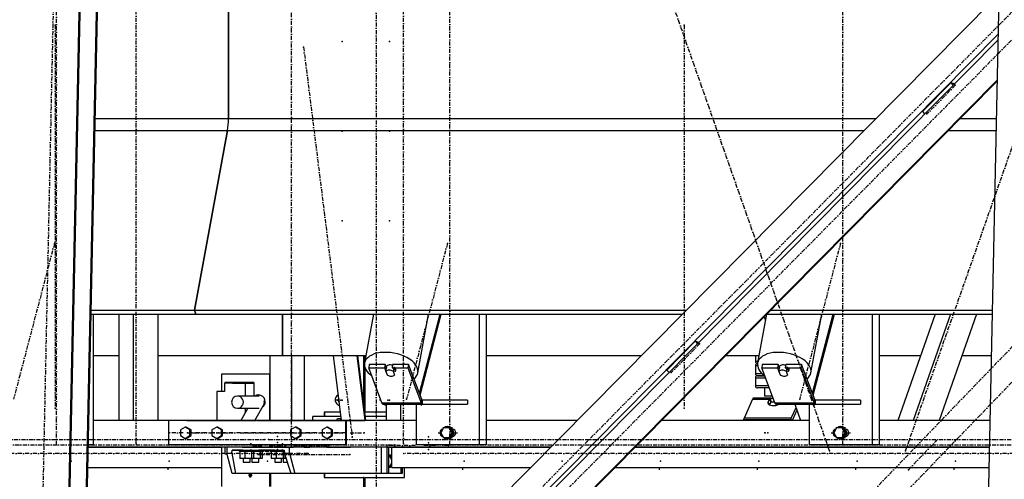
# Model space of a CAD drawing. Header units: millimetres. Extents: x 5305 to 84145, y 9066 to 76599.
# Tile 11 of 158: x 14860 to 17278, y 14498 to 15626. Entities that reach past the tile are written whole.
import ezdxf

# ---------------------------------------------------------------- set-up
doc = ezdxf.new("R2010")
doc.units = ezdxf.units.MM
doc.linetypes.add('STRICHPUNKT2', pattern=[18.5, 10, -4, 0.5, -4])
for name, color, linetype in [('01', 1, 'Continuous'), ('Kante-Höft', 7, 'Continuous'), ('Mitte-Höft', 1, 'Continuous')]:
    doc.layers.add(name, color=color, linetype=linetype)

# ---------------------------------------------------------------- blocks, each defined once
blk = doc.blocks.new('Stahlbau DS')
at = {"layer": 'Kante-Höft'}
for p, q in [((7670.8, -2257.2), (7767.9, 2281.3)), ((5413.3, -2227.3), (5509.1, 2251.4)), ((5415.8, -2228.1), (5511.6, 2250.7)), ((5455.5, -2240.4), (5551.3, 2238.3)), ((5458, -2241.2), (5553.8, 2237.5)), ((5826.1, 319.2), (5826.1, -319.2)), ((5826.1, -319.2), (5826.1, 319.2)), ((7703.9, -27.5), (5477.6, -2277.2)), ((7716.7, -111), (5573.1, -2277.2)), ((7716.4, -125.1), (5586.8, -2277.2)), ((7714.3, -223.8), (5682.3, -2277.2)), ((7714.3, -226.3), (5684.7, -2277.2)), ((7529.7, -301.8), (7599.4, -231.3)), ((7608.5, -234.1), (7599.4, -231.3)), ((7599.4, -231.3), (7605.2, -237.5)), ((7529.7, -301.8), (7535.5, -307.9)), ((5499.1, -319.2), (5826.1, -319.2)), ((5826.1, -319.2), (7415.2, -319.2)), ((7622.3, -319.2), (7712.3, -319.2)), ((5498.5, -347.9), (5823.7, -347.9)), ((5823.7, -347.9), (5742.6, -789.5)), ((5742.6, -789.5), (5823.7, -347.9)), ((5823.7, -347.9), (7386.8, -347.9)), ((7593.9, -347.9), (7711.7, -347.9)), ((5489.1, -789.5), (5742.6, -789.5)), ((5742.6, -789.5), (5746.1, -798.7)), ((5746.1, -798.7), (5742.6, -789.5)), ((5742.6, -789.5), (6949.7, -789.5)), ((7156.8, -789.5), (7702.2, -789.5)), ((5488.9, -798.7), (5746.1, -798.7)), ((5493.5, -798.7), (5493.5, -1120)), ((5557.1, -798.7), (5557.1, -1060)), ((5591.9, -798.7), (5591.9, -1060)), ((5652.6, -798.7), (5652.6, -1060)), ((5746.1, -798.7), (6940.6, -798.7)), ((5958.5, -900), (5958.5, -798.7)), ((5958.5, -798.7), (5958.5, -900)), ((6182.3, -798.7), (6160.2, -918.7)), ((6291, -942.7), (6317.5, -798.7)), ((6294.7, -992.9), (6345.6, -798.7)), ((6296.4, -997.5), (6348.5, -798.7)), ((6441.5, -798.7), (6441.5, -1120)), ((6458.6, -798.7), (6458.6, -1120)), ((7147.2, -799.3), (7125.2, -918.7)), ((7141.3, -805.2), (7144.4, -814.1)), ((7147.7, -798.7), (7702, -798.7)), ((7256.1, -942.7), (7282.5, -798.7)), ((7259.7, -992.9), (7310.6, -798.7)), ((7261.4, -997.5), (7313.6, -798.7)), ((7406.5, -798.7), (7406.5, -1120)), ((7423.6, -798.7), (7423.6, -1120)), ((7561.1, -798.7), (7469.4, -1060)), ((7599, -798.7), (7507.2, -1060)), ((7662.8, -798.7), (7571, -1060)), ((6902, -936.1), (6971.7, -865.6)), ((6980.8, -868.4), (6971.7, -865.6)), ((6971.7, -865.6), (6977.6, -871.8)), ((5493.5, -900), (5557.1, -900)), ((5652.6, -900), (5958.5, -900)), ((5927.5, -900), (5927.5, -1060)), ((5958.5, -900), (6163.7, -900)), ((5958.5, -900), (5962.7, -900)), ((5980.6, -900), (5980.6, -1060)), ((6012.1, -900), (6012.1, -1060)), ((6103.6, -1060), (6083.7, -900)), ((6161.5, -1060), (6141.6, -900)), ((6163.3, -1060), (6143.3, -900)), ((6157.5, -900), (6157.5, -1013.9)), ((6159.1, -1026.5), (6159.1, -900)), ((6161.4, -912.3), (6161.4, -900)), ((6458.6, -900), (6840.4, -900)), ((7047.5, -900), (7128.7, -900)), ((7119.9, -900), (7119.9, -915)), ((7125.9, -915), (7119.9, -915)), ((7423.6, -900), (7525.6, -900)), ((7627.2, -900), (7699.9, -900)), ((6161.4, -1039.7), (6161.4, -930.5)), ((6171.7, -922.1), (6170.2, -930.3)), ((6202.4, -1016.4), (6170.2, -930.3)), ((6170.2, -930.3), (6209.3, -930.3)), ((6210.8, -922.1), (6171.7, -922.1)), ((6210.8, -922.1), (6209.3, -930.3)), ((6209.3, -930.3), (6215.9, -948)), ((6214.1, -931.1), (6210.8, -922.1)), ((6212.7, -938.8), (6214.5, -929)), ((6216.4, -948.7), (6212.7, -938.8)), ((6213.3, -928.4), (6213.3, -928.8)), ((6229.1, -922.1), (6227.6, -930.3)), ((6227.6, -930.3), (6266.7, -930.3)), ((6268.2, -922.1), (6229.1, -922.1)), ((6231.9, -929), (6230.1, -938.8)), ((6230.1, -938.8), (6233.8, -948.7)), ((6231.9, -929), (6235.6, -938.9)), ((6235.4, -940.1), (6235.6, -938.9)), ((6268.2, -922.1), (6266.7, -930.3)), ((6266.7, -930.3), (6298.9, -1016.4)), ((6300.4, -1008.2), (6268.2, -922.1)), ((6902, -936.1), (6907.8, -942.2)), ((7119.9, -925), (7125.1, -925)), ((7119.9, -925), (7119.9, -945)), ((7124.9, -920), (7125, -920)), ((7125, -920), (7124.9, -920)), ((7136.7, -922.1), (7135.2, -930.3)), ((7167.4, -1016.4), (7135.2, -930.3)), ((7135.2, -930.3), (7174.3, -930.3)), ((7175.8, -922.1), (7136.7, -922.1)), ((7175.8, -922.1), (7174.3, -930.3)), ((7174.3, -930.3), (7180.9, -948)), ((7179.1, -931.1), (7175.8, -922.1)), ((7177.7, -938.8), (7179.5, -929)), ((7181.4, -948.7), (7177.7, -938.8)), ((7178.4, -928.4), (7178.3, -928.8)), ((7194.1, -922.1), (7192.6, -930.3)), ((7192.6, -930.3), (7231.7, -930.3)), ((7233.2, -922.1), (7194.1, -922.1)), ((7196.9, -929), (7195.1, -938.8)), ((7195.1, -938.8), (7198.8, -948.7)), ((7196.9, -929), (7200.6, -938.9)), ((7200.4, -940.1), (7200.6, -938.9)), ((7233.2, -922.1), (7231.7, -930.3)), ((7231.7, -930.3), (7263.9, -1016.4)), ((7265.4, -1008.2), (7233.2, -922.1)), ((5927.2, -946.5), (5808.5, -946.5)), ((5808.5, -946.5), (5808.5, -988.5)), ((5887.3, -966.5), (5816.9, -966.5)), ((5816.9, -966.5), (5816.9, -968.5)), ((5888.6, -966.5), (5887.3, -966.5)), ((5887.3, -968.5), (5887.3, -966.5)), ((5888.6, -966.5), (5888.6, -1000)), ((5927.5, -946.5), (5927.2, -946.5)), ((5927.2, -1060), (5927.2, -946.5)), ((6216, -947.6), (6215.9, -948)), ((6233.8, -948.7), (6234, -947.5)), ((7136.6, -945), (7119.9, -945)), ((7119.9, -955), (7144.4, -955)), ((7119.9, -955), (7119.9, -975)), ((7124.9, -950), (7142.6, -950)), ((7142.6, -950), (7124.9, -950)), ((7181, -947.6), (7180.9, -948)), ((7198.8, -948.7), (7199, -947.5)), ((5816.6, -988.5), (5797.3, -988.5)), ((5797.3, -988.5), (5797.3, -1060)), ((5867.8, -968.5), (5816.6, -968.5)), ((5816.6, -968.5), (5816.6, -988.5)), ((5836.2, -968.5), (5836.2, -968.5)), ((5836.2, -968.5), (5887.3, -968.5)), ((5867.8, -1000), (5867.8, -968.5)), ((5887.3, -968.5), (5867.8, -968.5)), ((7151.9, -975), (7119.9, -975)), ((7153.8, -980), (7124.9, -980)), ((7141.9, -980), (7141.9, -1000)), ((5901.6, -1000), (5848.1, -1000)), ((6097.4, -1009.7), (6090.3, -1009.7)), ((6092.6, -1009.7), (6097.4, -1009.7)), ((6300.4, -1008.2), (6298.9, -1016.4)), ((6298.9, -1016.4), (6300.4, -1008.2)), ((6412.6, -1010), (6301.9, -1010)), ((6301.9, -1010), (6301.9, -1010)), ((6304.8, -1010), (6301.9, -1010)), ((6301.9, -1010), (6301.9, -1020)), ((6301.9, -1010), (6301.9, -1020)), ((6412.6, -1010), (6412.6, -1020)), ((7112.9, -1007.7), (7091.8, -1054.2)), ((7112.9, -1007.7), (7155.8, -1007.7)), ((7112.9, -1007.7), (7155.8, -1007.7)), ((7113.5, -1006.5), (7156.7, -1006.5)), ((7114.2, -1005.7), (7157.6, -1005.7)), ((7114.9, -1005.2), (7158, -1005.2)), ((7158, -1005), (7115.5, -1005)), ((7158.9, -1005), (7115.5, -1005)), ((7161.3, -1000), (7141.9, -1000)), ((7151.6, -1013.2), (7155.8, -1007.7)), ((7152.7, -1020.6), (7151.6, -1013.2)), ((7155.8, -1007.7), (7157.1, -1016.3)), ((7155.8, -1007.7), (7157.1, -1016.3)), ((7156.7, -1006.5), (7157.7, -1015.8)), ((7158, -1014.2), (7156.7, -1006.5)), ((7156.7, -1006.5), (7157.1, -1016.3)), ((7158, -1012.3), (7157.6, -1005.7)), ((7158, -1015), (7158, -1005)), ((7158, -1005), (7163.2, -1005)), ((7166.9, -1015), (7158, -1015)), ((7158.3, -1015.3), (7158.2, -1015)), ((7158.3, -1015.3), (7158.2, -1015)), ((7265.4, -1008.2), (7263.9, -1016.4)), ((7263.9, -1016.4), (7265.4, -1008.2)), ((7377.6, -1010), (7266.9, -1010)), ((7266.9, -1010), (7266.9, -1010)), ((7269.8, -1010), (7266.9, -1010)), ((7266.9, -1010), (7266.9, -1020)), ((7266.9, -1010), (7266.9, -1020)), ((7377.6, -1010), (7377.6, -1020)), ((5848.1, -1030), (5901.6, -1030)), ((5873.3, -1030), (5856.5, -1060)), ((5867.8, -1039.9), (5867.8, -1030)), ((5890.9, -1060), (5914.4, -1018.1)), ((6202.4, -1016.4), (6298.9, -1016.4)), ((6202.4, -1016.4), (6298.9, -1016.4)), ((6203.1, -1017.9), (6299.6, -1017.9)), ((6203.8, -1019.1), (6300.3, -1019.1)), ((6204.6, -1019.8), (6301.1, -1019.8)), ((6301.9, -1020), (6205.4, -1020)), ((6301.9, -1020), (6205.4, -1020)), ((6205.4, -1020), (6205.4, -1020)), ((6213.3, -1020), (6213.3, -1060)), ((6248.1, -1020), (6248.1, -1060)), ((6287.1, -1020), (6287.1, -1120)), ((6292.8, -1020), (6304.8, -1020)), ((6301.9, -1020), (6412.6, -1020)), ((7157.1, -1016.3), (7153.5, -1021.1)), ((7167.4, -1016.4), (7263.9, -1016.4)), ((7167.4, -1016.4), (7263.9, -1016.4)), ((7168.1, -1017.9), (7264.6, -1017.9)), ((7168.8, -1019.1), (7265.4, -1019.1)), ((7169.6, -1019.8), (7266.1, -1019.8)), ((7266.9, -1020), (7170.4, -1020)), ((7266.9, -1020), (7170.4, -1020)), ((7207.6, -1054.2), (7219.5, -1027.9)), ((7221.8, -1034.4), (7210.2, -1060)), ((7216.7, -1020), (7230.8, -1060)), ((7252.1, -1020), (7252.1, -1120)), ((7257.8, -1020), (7269.8, -1020)), ((7266.9, -1020), (7377.6, -1020)), ((5894, -1060), (5493.5, -1060)), ((5557.1, -1060), (5493.5, -1060)), ((5894, -1060), (5652.6, -1060)), ((6113.4, -1060), (5679.1, -1060)), ((5679.1, -1060), (5679.1, -1120)), ((5723.7, -1060), (5894, -1060)), ((5896.4, -1060), (5894, -1060)), ((5894, -1060), (5894, -1060)), ((5896.4, -1060), (6113.4, -1060)), ((5933.6, -1060), (5896.4, -1060)), ((5896.4, -1060), (5896.4, -1060)), ((6287.1, -1060), (5903.7, -1060)), ((5903.7, -1060), (5903.7, -1060)), ((5936, -1060), (5933.6, -1060)), ((5933.6, -1060), (5933.6, -1060)), ((6113.4, -1060), (5943.2, -1060)), ((5943.2, -1060), (5943.2, -1060)), ((6032.7, -1060), (6032.7, -1050)), ((6102.4, -1050), (6032.7, -1050)), ((6062.6, -1039.7), (6061, -1039.7)), ((6101.1, -1039.7), (6061, -1039.7)), ((6061, -1039.7), (6061, -1050)), ((6062.6, -1050), (6062.6, -1039.7)), ((6102.4, -1050), (6066.2, -1050)), ((6090.9, -1060), (6093.3, -1055)), ((6093.3, -1055), (6102.9, -1055)), ((6102.9, -1055), (6100.6, -1060)), ((6103, -1055), (6102.9, -1055)), ((6116, -1060), (6113.4, -1060)), ((6113.4, -1060), (6113.4, -1120)), ((6213.3, -1060), (6116, -1060)), ((6116, -1120), (6116, -1060)), ((6116, -1060), (6157.9, -1060)), ((6157.9, -1060), (6160.5, -1060)), ((6213.3, -1039.7), (6161.4, -1039.7)), ((6213.3, -1050), (6162, -1050)), ((6213.3, -1050), (6162, -1050)), ((6682.1, -1060), (6458.6, -1060)), ((6682.1, -1060), (6458.6, -1060)), ((7252.1, -1060), (6889.2, -1060)), ((7230.8, -1060), (6889.2, -1060)), ((7090.7, -1057.4), (7206.5, -1057.4)), ((7207.6, -1054.2), (7091.8, -1054.2)), ((7207.6, -1054.2), (7091.8, -1054.2)), ((7208.5, -1060), (7207.6, -1054.2)), ((7208.5, -1060), (7207.6, -1054.2)), ((7696.4, -1060), (7423.6, -1060)), ((7469.4, -1060), (7423.6, -1060)), ((7696.4, -1060), (7571, -1060)), ((5719.9, -1076.1), (5708.3, -1083.1)), ((5708.3, -1083.1), (5708.3, -1096.9)), ((5722.5, -1076.1), (5719.9, -1076.1)), ((5731.5, -1083.1), (5719.9, -1076.1)), ((5734.1, -1083.1), (5722.5, -1076.1)), ((5734.1, -1083.1), (5731.5, -1083.1)), ((5731.5, -1096.9), (5731.5, -1083.1)), ((5734.1, -1096.9), (5734.1, -1083.1)), ((5797.1, -1076.1), (5785.5, -1083.1)), ((5785.5, -1083.1), (5785.5, -1096.9)), ((5799.7, -1076.1), (5797.1, -1076.1)), ((5808.7, -1083.1), (5797.1, -1076.1)), ((5811.3, -1083.1), (5799.7, -1076.1)), ((5811.3, -1083.1), (5808.7, -1083.1)), ((5808.7, -1096.9), (5808.7, -1083.1)), ((5811.3, -1096.9), (5811.3, -1083.1)), ((5990.1, -1076.1), (5978.5, -1083.1)), ((5978.5, -1083.1), (5978.5, -1096.9)), ((5992.7, -1076.1), (5990.1, -1076.1)), ((6001.7, -1083.1), (5990.1, -1076.1)), ((6004.3, -1083.1), (5992.7, -1076.1)), ((6004.3, -1083.1), (6001.7, -1083.1)), ((6001.7, -1096.9), (6001.7, -1083.1)), ((6004.3, -1096.9), (6004.3, -1083.1)), ((6067.3, -1076.1), (6055.7, -1083.1)), ((6055.7, -1083.1), (6055.7, -1096.9)), ((6069.9, -1076.1), (6067.3, -1076.1)), ((6078.9, -1083.1), (6067.3, -1076.1)), ((6081.5, -1083.1), (6069.9, -1076.1)), ((6081.5, -1083.1), (6078.9, -1083.1)), ((6078.9, -1096.9), (6078.9, -1083.1)), ((6081.5, -1096.9), (6081.5, -1083.1)), ((6354.2, -1078), (6347.5, -1090)), ((6367.6, -1078), (6354.2, -1078)), ((6364.3, -1075), (6363.5, -1075)), ((6370.2, -1078), (6367.6, -1078)), ((6374.3, -1090), (6367.6, -1078)), ((6376.9, -1090), (6370.2, -1078)), ((6378.9, -1082), (6376.6, -1082)), ((7319.2, -1078), (7312.5, -1090)), ((7332.6, -1078), (7319.2, -1078)), ((7329.3, -1075), (7328.5, -1075)), ((7335.2, -1078), (7332.6, -1078)), ((7339.3, -1090), (7332.6, -1078)), ((7341.9, -1090), (7335.2, -1078)), ((7343.9, -1082), (7341.6, -1082)), ((5708.3, -1096.9), (5719.9, -1103.9)), ((5719.9, -1103.9), (5731.5, -1096.9)), ((5722.5, -1103.9), (5719.9, -1103.9)), ((5722.5, -1103.9), (5734.1, -1096.9)), ((5734.1, -1096.9), (5731.5, -1096.9)), ((5785.5, -1096.9), (5797.1, -1103.9)), ((5797.1, -1103.9), (5808.7, -1096.9)), ((5799.7, -1103.9), (5797.1, -1103.9)), ((5799.7, -1103.9), (5811.3, -1096.9)), ((5811.3, -1096.9), (5808.7, -1096.9)), ((5978.5, -1096.9), (5990.1, -1103.9)), ((5990.1, -1103.9), (6001.7, -1096.9)), ((5992.7, -1103.9), (5990.1, -1103.9)), ((5992.7, -1103.9), (6004.3, -1096.9)), ((6004.3, -1096.9), (6001.7, -1096.9)), ((6055.7, -1096.9), (6067.3, -1103.9)), ((6067.3, -1103.9), (6078.9, -1096.9)), ((6069.9, -1103.9), (6067.3, -1103.9)), ((6069.9, -1103.9), (6081.5, -1096.9)), ((6081.5, -1096.9), (6078.9, -1096.9)), ((6347.5, -1090), (6354.2, -1102)), ((6354.2, -1102), (6367.6, -1102)), ((6363.5, -1105), (6364.3, -1105)), ((6367.6, -1102), (6374.3, -1090)), ((6370.2, -1102), (6367.6, -1102)), ((6370.2, -1102), (6376.9, -1090)), ((6376.9, -1090), (6374.3, -1090)), ((6376.6, -1098), (6378.9, -1098)), ((7312.5, -1090), (7319.2, -1102)), ((7319.2, -1102), (7332.6, -1102)), ((7328.5, -1105), (7329.3, -1105)), ((7332.6, -1102), (7339.3, -1090)), ((7335.2, -1102), (7332.6, -1102)), ((7335.2, -1102), (7341.9, -1090)), ((7341.9, -1090), (7339.3, -1090)), ((7341.6, -1098), (7343.9, -1098)), ((5894, -1125), (5481.9, -1125)), ((5481.9, -1125), (5808.5, -1125)), ((5493.5, -1120), (5482, -1120)), ((6113.4, -1120), (5679.1, -1120)), ((5808.5, -1125), (5808.5, -1221.5)), ((5816.9, -1125), (5816.9, -1141.5)), ((5976, -1125), (5821.6, -1125)), ((5821.6, -1125), (5821.6, -1140)), ((5834.4, -1140), (5835, -1132.5)), ((5862.3, -1132.5), (5835, -1132.5)), ((5835, -1132.5), (5962.7, -1132.5)), ((5852.2, -1132.5), (5889.2, -1132.5)), ((5852.2, -1132.5), (5852.2, -1135.5)), ((5852.2, -1135.5), (5889.2, -1135.5)), ((5866.2, -1135.5), (5854, -1135.5)), ((5854, -1135.5), (5854, -1153.5)), ((5881.7, -1125), (5859.7, -1125)), ((5881.7, -1125), (5859.7, -1125)), ((5859.7, -1132.5), (5862.3, -1132.5)), ((5862.3, -1132.5), (5860.2, -1132.5)), ((5862.3, -1135.5), (5860.2, -1135.5)), ((5860.7, -1125), (5860.7, -1125)), ((5860.7, -1125), (5880.7, -1125)), ((5862.3, -1125), (5879.2, -1125)), ((5862.3, -1132.5), (5862.3, -1132.5)), ((5862.3, -1135.5), (5862.3, -1135.5)), ((5866.2, -1135.5), (5866.2, -1153.5)), ((5882.9, -1135.5), (5866.2, -1135.5)), ((5883.2, -1132.5), (5879.2, -1132.5)), ((5879.2, -1132.5), (5881.7, -1132.5)), ((5881.2, -1132.5), (5879.2, -1132.5)), ((5879.2, -1132.5), (5910.2, -1132.5)), ((5879.2, -1132.5), (5879.2, -1132.5)), ((5881.2, -1135.5), (5879.2, -1135.5)), ((5879.2, -1135.5), (5910.2, -1135.5)), ((5887.2, -1135.5), (5879.2, -1135.5)), ((5902.7, -1125), (5880.7, -1125)), ((5902.7, -1125), (5880.7, -1125)), ((5880.7, -1125), (5880.7, -1125)), ((5880.7, -1125), (5880.7, -1125)), ((5880.7, -1132.5), (5883.2, -1132.5)), ((5883.2, -1132.5), (5881.2, -1132.5)), ((5883.2, -1135.5), (5881.2, -1135.5)), ((5881.7, -1125), (5881.7, -1125)), ((5881.7, -1125), (5901.7, -1125)), ((5882.9, -1135.5), (5882.9, -1153.5)), ((5887.5, -1135.5), (5882.9, -1135.5)), ((5883.2, -1125), (5900.2, -1125)), ((5883.2, -1132.5), (5883.2, -1132.5)), ((5883.2, -1135.5), (5883.2, -1135.5)), ((5903.9, -1135.5), (5887.2, -1135.5)), ((5887.5, -1135.5), (5887.5, -1153.5)), ((5889.2, -1135.5), (5889.2, -1132.5)), ((5894, -1120), (5894, -1125)), ((5894, -1125), (5936, -1125)), ((5939.5, -1132.5), (5900.2, -1132.5)), ((5900.2, -1132.5), (5902.7, -1132.5)), ((5902.2, -1132.5), (5900.2, -1132.5)), ((5900.2, -1132.5), (5900.2, -1132.5)), ((5902.2, -1135.5), (5900.2, -1135.5)), ((5901.7, -1125), (5901.7, -1125)), ((5903.7, -1120), (5903.7, -1125)), ((6617.8, -1125), (5903.7, -1125)), ((5903.9, -1135.5), (5903.9, -1153.5)), ((5908.5, -1135.5), (5903.9, -1135.5)), ((5908.5, -1135.5), (5908.5, -1153.5)), ((5910.2, -1135.5), (5910.2, -1132.5)), ((5980.6, -1125), (5927.5, -1125)), ((5929.3, -1125), (5931.2, -1125)), ((5929.4, -1132.5), (5962.7, -1132.5)), ((5929.4, -1132.5), (5929.4, -1135.5)), ((5929.4, -1135.5), (5963, -1135.5)), ((5970.6, -1125), (5931.2, -1125)), ((5943.4, -1135.5), (5931.2, -1135.5)), ((5931.2, -1135.5), (5931.2, -1153.5)), ((5958.9, -1125), (5936.9, -1125)), ((5958.9, -1125), (5936.9, -1125)), ((5936.9, -1132.5), (5939.5, -1132.5)), ((5939.5, -1132.5), (5937.4, -1132.5)), ((5939.5, -1135.5), (5937.4, -1135.5)), ((5937.9, -1125), (5937.9, -1125)), ((5937.9, -1125), (5957.9, -1125)), ((5939.5, -1125), (5956.4, -1125)), ((5939.5, -1132.5), (5939.5, -1132.5)), ((5939.5, -1135.5), (5939.5, -1135.5)), ((5943.4, -1135.5), (5943.4, -1153.5)), ((5960.1, -1135.5), (5943.4, -1135.5)), ((5960.4, -1132.5), (5956.4, -1132.5)), ((5956.4, -1132.5), (5958.9, -1132.5)), ((5958.4, -1132.5), (5956.4, -1132.5)), ((5956.4, -1132.5), (5962.7, -1132.5)), ((5956.4, -1132.5), (5956.4, -1132.5)), ((5963, -1135.5), (5956.4, -1135.5)), ((5958.4, -1135.5), (5956.4, -1135.5)), ((5956.4, -1135.5), (5963, -1135.5)), ((6002.3, -1125), (5956.9, -1125)), ((5979.9, -1125), (5957.9, -1125)), ((5979.9, -1125), (5957.9, -1125)), ((5957.9, -1125), (5957.9, -1125)), ((5957.9, -1125), (5957.9, -1125)), ((5957.9, -1132.5), (5960.4, -1132.5)), ((5960.4, -1132.5), (5958.4, -1132.5)), ((5960.4, -1135.5), (5958.4, -1135.5)), ((5958.9, -1125), (5958.9, -1125)), ((5958.9, -1125), (5978.9, -1125)), ((5960.1, -1135.5), (5960.1, -1153.5)), ((5963, -1135.5), (5960.1, -1135.5)), ((5960.4, -1125), (5977.4, -1125)), ((5960.4, -1132.5), (5960.4, -1132.5)), ((5960.4, -1135.5), (5960.4, -1135.5)), ((5962.7, -1132.5), (5963.3, -1140)), ((5985.4, -1125), (5967.4, -1125)), ((5967.4, -1125), (5967.4, -1125)), ((5967.4, -1125), (5985.4, -1125)), ((5984.4, -1125), (5968.4, -1125)), ((5968.4, -1125), (5968.4, -1125)), ((5983.2, -1125), (5969.7, -1125)), ((5976, -1140), (5976, -1125)), ((6201.5, -1125), (5976, -1125)), ((5978.9, -1125), (5978.9, -1125)), ((6012.1, -1125), (5980.6, -1125)), ((5985.4, -1125), (5985.4, -1125)), ((6032.7, -1125), (6012.1, -1125)), ((6012.1, -1125), (6025.9, -1125)), ((6025.9, -1125), (6025.9, -1125)), ((6032.7, -1125), (6032.7, -1125)), ((6067.1, -1125), (6067.1, -1125)), ((6067.1, -1125), (6076.7, -1125)), ((6076.7, -1125), (6076.7, -1125)), ((6076.7, -1125), (6125.2, -1125)), ((6113.4, -1120), (6116, -1120)), ((6125.2, -1125), (6125.2, -1125)), ((6201.5, -1190), (6201.5, -1125)), ((6216, -1190), (6216, -1125)), ((6216.3, -1125), (6216.3, -1125)), ((6216.3, -1125), (6314.7, -1125)), ((6219.2, -1125), (6219.2, -1190)), ((6227.2, -1175), (6227.2, -1125)), ((6227.2, -1125), (6617.8, -1125)), ((6249.6, -1125), (6249.6, -1125)), ((6252.7, -1125), (6252.7, -1125)), ((6257.9, -1125), (6257.9, -1125)), ((6301.9, -1125), (6283.9, -1125)), ((6283.9, -1125), (6283.9, -1125)), ((6283.9, -1125), (6301.9, -1125)), ((6300.9, -1125), (6284.9, -1125)), ((6299.7, -1125), (6286.1, -1125)), ((6286.1, -1125), (6286.1, -1125)), ((6441.5, -1120), (6287.1, -1120)), ((6299.7, -1125), (6299.7, -1125)), ((6301.9, -1125), (6301.9, -1125)), ((6301.9, -1125), (6301.9, -1125)), ((6313, -1120), (6302.4, -1120)), ((6342.7, -1125), (6314.7, -1125)), ((6314.7, -1125), (6314.7, -1125)), ((6350.6, -1125), (6332.6, -1125)), ((6332.6, -1125), (6332.6, -1125)), ((6332.6, -1125), (6350.6, -1125)), ((6349.6, -1125), (6333.6, -1125)), ((6348.4, -1125), (6334.9, -1125)), ((6334.9, -1125), (6334.9, -1125)), ((6342.7, -1125), (6389.3, -1125)), ((6342.7, -1125), (6342.7, -1125)), ((6348.4, -1125), (6348.4, -1125)), ((6350.6, -1125), (6350.6, -1125)), ((6350.6, -1125), (6350.6, -1125)), ((6389.3, -1125), (6389.3, -1125)), ((6458.6, -1120), (6441.5, -1120)), ((7695, -1125), (6824.9, -1125)), ((6824.9, -1125), (7695, -1125)), ((7406.5, -1120), (7252.1, -1120)), ((7278, -1120), (7267.4, -1120)), ((7423.6, -1120), (7406.5, -1120)), ((5816.9, -1141.5), (5822, -1141.5)), ((5834.8, -1190), (5821.6, -1140)), ((5821.6, -1140), (5834.4, -1140)), ((5834.4, -1140), (5843.6, -1190)), ((5866.2, -1153.5), (5854, -1153.5)), ((5862.3, -1153.5), (5862.3, -1153.5)), ((5862.3, -1153.5), (5862.3, -1162.5)), ((5882.9, -1153.5), (5866.2, -1153.5)), ((5879.2, -1162.5), (5879.2, -1153.5)), ((5887.2, -1153.5), (5879.2, -1153.5)), ((5887.5, -1153.5), (5882.9, -1153.5)), ((5883.2, -1153.5), (5883.2, -1153.5)), ((5883.2, -1153.5), (5883.2, -1162.5)), ((5903.9, -1153.5), (5887.2, -1153.5)), ((5900.2, -1162.5), (5900.2, -1153.5)), ((5908.5, -1153.5), (5903.9, -1153.5)), ((5943.4, -1153.5), (5931.2, -1153.5)), ((5939.5, -1153.5), (5939.5, -1153.5)), ((5939.5, -1153.5), (5939.5, -1162.5)), ((5960.1, -1153.5), (5943.4, -1153.5)), ((5956.4, -1162.5), (5956.4, -1153.5)), ((5964.4, -1153.5), (5956.4, -1153.5)), ((5964.7, -1153.5), (5960.1, -1153.5)), ((5960.4, -1153.5), (5960.4, -1153.5)), ((5960.4, -1153.5), (5960.4, -1162.5)), ((5963.3, -1140), (5976, -1140)), ((5980.3, -1190), (5963.3, -1140)), ((5967.9, -1153.5), (5964.4, -1153.5)), ((5964.7, -1144), (5964.7, -1153.5)), ((5976, -1140), (5989.2, -1190)), ((6220.9, -1145), (6219.2, -1145)), ((6227.2, -1156.4), (6220.9, -1145)), ((6224.1, -1145), (6220.9, -1145)), ((6227.2, -1150.5), (6224.1, -1145)), ((5480.8, -1175), (5808.5, -1175)), ((5480.8, -1175), (5808.5, -1175)), ((5862.3, -1162.5), (5879.2, -1162.5)), ((5883.2, -1162.5), (5900.2, -1162.5)), ((5939.5, -1162.5), (5956.4, -1162.5)), ((5960.4, -1162.5), (5970.9, -1162.5)), ((6219.2, -1175), (6220.9, -1175)), ((6220.9, -1175), (6227.2, -1163.6)), ((6224.1, -1175), (6220.9, -1175)), ((6224.1, -1175), (6227.2, -1169.5)), ((6227.2, -1175), (6568.3, -1175)), ((6249.6, -1190), (6249.6, -1175)), ((6252.7, -1175), (6252.7, -1190)), ((6257.9, -1199.7), (6257.9, -1175)), ((6281.2, -1175), (6568.3, -1175)), ((6775.4, -1175), (7694, -1175)), ((6775.4, -1175), (7694, -1175)), ((5843.6, -1190), (5834.8, -1190)), ((5980.3, -1190), (5843.6, -1190)), ((5876.5, -1190), (5876.5, -1195)), ((5876.5, -1195), (5878.6, -1195)), ((5878.6, -1195), (5878.6, -1190)), ((5882.3, -1195), (5882.3, -1190)), ((5927.2, -1221.5), (5927.2, -1190)), ((5929.3, -1190), (5929.3, -1221.5)), ((5989.2, -1190), (5980.3, -1190)), ((6056, -1190), (5989.2, -1190)), ((6201.5, -1190), (5989.2, -1190)), ((6216, -1190), (6032.7, -1190)), ((6061, -1190), (6061, -1199.7)), ((6062.6, -1199.7), (6061, -1199.7)), ((6061, -1199.7), (6157.5, -1199.7)), ((6062.6, -1199.7), (6062.6, -1190)), ((6216, -1190), (6066.2, -1190)), ((6159.1, -1199.7), (6157.5, -1199.7)), ((6157.5, -1199.7), (6157.5, -1590.1)), ((6159.1, -1588.5), (6159.1, -1199.7)), ((6161.4, -1586.2), (6161.4, -1199.7)), ((6161.4, -1199.7), (6257.9, -1199.7)), ((6219.2, -1190), (6216, -1190)), ((6249.6, -1190), (6219.2, -1190)), ((6252.7, -1190), (6249.6, -1190))]:
    blk.add_line(p, q, dxfattribs=at)
for centre, start, end in [((7124.9, -915), 179.9999, 270), ((7124.9, -925), 90.0001, 180), ((7124.9, -945), 179.9999, 270), ((7124.9, -955), 90.0001, 180), ((7124.9, -975), 179.9999, 270)]:
    blk.add_arc(centre, 5, start, end, dxfattribs=at)
for centre, major_axis, ratio, start_param, end_param in [((5813, -319.2), (0, -50), 0.262189, 0.959931, 1.570796), ((5813, -319.2), (0, -50), 0.262189, 0.959931, 1.570796), ((6225.6, -930.7), (65.4, -12), 0.553511, 6.283185, 9.424778), ((7190.7, -930.7), (65.4, -12), 0.553511, 6.283185, 9.424778), ((6225.6, -930.7), (65.4, -12), 0.553511, 3.141593, 3.992946), ((7190.7, -930.7), (65.4, -12), 0.553511, 3.141593, 3.992946), ((6223.2, -943.8), (12.3, -2.3), 0.553511, 1.087253, 2.694858), ((6225.6, -930.7), (12.3, -2.3), 0.553511, 1.420881, 3.141593), ((6225, -933.9), (12.3, -2.3), 0.553511, 2.694858, 2.846659), ((6225, -933.9), (12.3, -2.3), 0.553511, 0, 1.087253), ((6225, -933.9), (12.3, -2.3), 0.553511, 5.836451, 6.283185), ((6225.6, -930.7), (65.4, -12), 0.553511, 5.82604, 6.283185), ((7188.2, -943.8), (12.3, -2.3), 0.553511, 1.087253, 2.694858), ((7190.7, -930.7), (12.3, -2.3), 0.553511, 1.420881, 3.141593), ((7190.1, -933.9), (12.3, -2.3), 0.553511, 2.694858, 2.846659), ((7190.1, -933.9), (12.3, -2.3), 0.553511, 0, 1.087253), ((7190.1, -933.9), (12.3, -2.3), 0.553511, 5.836451, 6.283185), ((7190.7, -930.7), (65.4, -12), 0.553511, 5.82604, 6.283185), ((6223.2, -942.9), (12.8, -2.3), 0.553511, 4.2132, 4.242156), ((6223.2, -943.8), (12.3, -2.3), 0.553511, 4.228846, 5.836451), ((7188.2, -942.9), (12.8, -2.3), 0.553511, 4.2132, 4.242156), ((7188.2, -943.8), (12.3, -2.3), 0.553511, 4.228846, 5.836451), ((5848.1, -1015), (0, -15), 0.965016, 3.141593, 6.283185), ((5848.1, -1015), (0, -15), 0.965016, 0, 3.141593), ((5901.4, -1010.8), (13.1, -7.4), 0.874601, 0, 2.796679), ((5901.6, -1015), (0, -15), 0.965016, 0.529355, 1.720328), ((5913.6, -1014.9), (0.48, -2.93), 0.333171, 3.126782, 3.327451), ((5913.7, -1014.9), (0.57, -2.89), 0.33839, 3.316623, 3.32079), ((5913.6, -1015), (0.39, -2.97), 0.333439, 2.939589, 3.098196), ((5913.6, -1015), (0.39, -2.97), 0.33344, 3.098196, 3.137347), ((5913.7, -1014.9), (0.52, -2.93), 0.264369, 2.691867, 2.892536), ((5913.4, -1015), (0.16, -3.03), 0.346379, 2.769848, 2.965587), ((5913.6, -1015), (0.45, -2.97), 0.276778, 2.501688, 2.699446), ((5913.2, -1015), (0.04, -3.03), 0.35993, 2.588553, 2.784175), ((5913.4, -1015), (0.26, -3.02), 0.318, 2.324376, 2.520115), ((5913.1, -1015), (-0.16, -2.99), 0.393211, 2.415119, 2.612875), ((5913.2, -1015), (0.17, -3.02), 0.345812, 2.138586, 2.334208), ((5913, -1015), (-0.22, -2.96), 0.409443, 2.226383, 2.423936), ((5913.1, -1015), (0.05, -3), 0.400107, 1.956103, 2.153858), ((5912.9, -1015), (-0.27, -2.93), 0.42865, 2.034443, 2.233952), ((5913, -1015), (0.02, -2.97), 0.422731, 1.763125, 1.960678), ((5913.1, -1015), (-0.25, -2.99), 0.378591, 1.435273, 1.633081), ((5912.9, -1015), (-0.27, -2.93), 0.428372, 1.834737, 2.03437), ((5913, -1015), (-0.25, -2.96), 0.403742, 1.63381, 1.831409), ((5912.9, -1015), (0, -2.94), 0.446384, 1.566101, 1.76561), ((5912.9, -1015), (0, -2.94), 0.446077, 1.366469, 1.566102), ((6101.6, -1009.7), (0, -14), 0.965016, 3.582797, 6.099269), ((6103.1, -1009.7), (0, -8), 0.965016, 4.103611, 5.578455), ((6103.1, -1009.7), (0, -6.5), 0.965016, 4.415989, 5.266077), ((6301.9, -1000), (0, -10), 0.262189, 5.67232, 5.825036), ((6301.9, -1000), (0, -10), 0.262189, 5.825036, 5.977753), ((6301.9, -1000), (0, -10), 0.262189, 5.977753, 6.130469), ((6301.9, -1000), (0, -10), 0.262189, 6.130469, 6.283185), ((7115.5, -1025), (0, -20), 0.262189, 3.534292, 3.665191), ((7115.5, -1025), (0, -20), 0.262189, 3.403392, 3.534292), ((7115.5, -1025), (0, -20), 0.262189, 3.272492, 3.403392), ((7115.5, -1025), (0, -20), 0.262189, 3.141593, 3.272492), ((7167.7, -1014.6), (17.3, 2.6), 0.482508, 2.683581, 3.141593), ((7158.4, -1025), (-1.1, -20), 0.345824, 3.553476, 3.684376), ((7158.9, -1025), (-0.6, -20), 0.356256, 3.413706, 3.544606), ((7158.9, -1025), (0, -20), 0.262189, 3.312594, 3.403392), ((7158.7, -1025), (-0.93, -9.99), 0.439583, 3.444162, 3.575061), ((7158.9, -1025), (0, -10), 0.262189, 3.272492, 3.403392), ((7158.9, -1025), (0, -10), 0.262189, 3.141965, 3.272492), ((7158.9, -1025), (0, -20), 0.262189, 3.141593, 3.141856), ((7266.9, -1000), (0, -10), 0.262189, 5.67232, 5.825036), ((7266.9, -1000), (0, -10), 0.262189, 5.825036, 5.977753), ((7266.9, -1000), (0, -10), 0.262189, 5.977753, 6.130469), ((7266.9, -1000), (0, -10), 0.262189, 6.130469, 6.283185), ((5913.7, -1015.1), (-0.46, -2.94), 0.183494, 0.071175, 0.268761), ((5913.7, -1015.1), (-0.61, -2.88), 0.256898, 0.056249, 0.250757), ((5913.6, -1015), (-0.37, -2.97), 0.185474, 0.023407, 0.065656), ((5913.7, -1015.1), (-0.53, -2.92), 0.263854, 0.243048, 0.440559), ((5913.7, -1015.1), (-0.54, -2.89), 0.175472, 0.274106, 0.473853), ((5913.7, -1015.1), (-0.54, -2.89), 0.175358, 0.473894, 0.67351), ((5913.6, -1015), (-0.45, -2.96), 0.275699, 0.433178, 0.630889), ((5913.7, -1015.1), (-0.48, -2.93), 0.19338, 0.66918, 0.86669), ((5913.4, -1015), (-0.27, -3.02), 0.316097, 0.612597, 0.808207), ((5913.6, -1015), (-0.43, -2.97), 0.215035, 0.862755, 1.060465), ((5913.4, -1015), (-0.32, -3.01), 0.276276, 1.051397, 1.247008), ((5913.3, -1015), (-0.18, -3.02), 0.343721, 0.798338, 0.994086), ((5913.2, -1015), (-0.28, -3.02), 0.313087, 1.242993, 1.438741), ((5913.1, -1015), (-0.05, -3), 0.398289, 0.978539, 1.176347), ((5913, -1015), (-0.02, -2.97), 0.421326, 1.171591, 1.36919), ((6205.4, -1000), (0, -20), 0.262189, 5.67232, 5.825036), ((6205.4, -1000), (0, -20), 0.262189, 5.825036, 5.977753), ((6205.4, -1000), (0, -20), 0.262189, 5.977753, 6.130469), ((6205.4, -1000), (0, -20), 0.262189, 6.130469, 6.283185), ((6217.4, -1009.7), (0, -14), 0.965016, 5.535739, 5.976444), ((6301.9, -1000), (0, -20), 0.262189, 5.67232, 5.825036), ((6301.9, -1000), (0, -20), 0.262189, 5.825036, 5.977753), ((6301.9, -1000), (0, -20), 0.262189, 5.977753, 6.130469), ((6301.9, -1000), (0, -20), 0.262189, 6.130469, 6.283185), ((7167.7, -1014.6), (17.3, 2.6), 0.482508, 3.141593, 5.312188), ((7158.7, -1025), (-0.93, -9.99), 0.439583, 3.575061, 3.705961), ((7170.4, -1000), (0, -20), 0.262189, 5.67232, 5.825036), ((7170.4, -1000), (0, -20), 0.262189, 5.825036, 5.977753), ((7170.4, -1000), (0, -20), 0.262189, 5.977753, 6.130469), ((7170.4, -1000), (0, -20), 0.262189, 6.130469, 6.283185), ((7266.9, -1000), (0, -20), 0.262189, 5.67232, 5.825036), ((7266.9, -1000), (0, -20), 0.262189, 5.825036, 5.977753), ((7266.9, -1000), (0, -20), 0.262189, 5.977753, 6.130469), ((7266.9, -1000), (0, -20), 0.262189, 6.130469, 6.283185), ((7094.4, -1071.5), (0, -20), 0.262189, 3.926991, 4.096909), ((7094.4, -1071.5), (0, -20), 0.262189, 3.665191, 3.926991), ((7210.2, -1071.5), (0, -20), 0.262189, 3.926991, 4.096909), ((7210.2, -1071.5), (0, -20), 0.262189, 3.665191, 3.926991), ((6353.7, -1090), (0, -9), 0.965016, 3.363045, 6.061733), ((6355.7, -1090), (0, -9), 0.965016, 3.699377, 5.725401), ((6363.5, -1090), (0, -15), 0.965016, 3.893998, 4.483582), ((6363.5, -1090), (0, -15), 0.965016, 3.141593, 3.785094), ((6363.5, -1090), (0, -15), 0.965016, 0, 3.141593), ((6364.3, -1090), (0, -15), 0.965016, 0, 3.141593), ((6374.9, -1090), (0, -9), 0.965016, 0.116424, 3.025168), ((6381.4, -1090), (0, -9), 0.965016, 3.520608, 3.617475), ((7318.7, -1090), (0, -9), 0.965016, 3.363045, 6.061733), ((7320.7, -1090), (0, -9), 0.965016, 3.699377, 5.725401), ((7328.5, -1090), (0, -15), 0.965016, 3.893998, 4.483582), ((7328.5, -1090), (0, -15), 0.965016, 3.141593, 3.785094), ((7328.5, -1090), (0, -15), 0.965016, 0, 3.141593), ((7329.3, -1090), (0, -15), 0.965016, 0, 3.141593), ((7339.9, -1090), (0, -9), 0.965016, 0.116424, 3.025168), ((7346.4, -1090), (0, -9), 0.965016, 3.520608, 3.617475), ((6363.5, -1090), (0, -15), 0.965016, 4.941196, 5.53078), ((6363.5, -1090), (0, -15), 0.965016, 5.639684, 6.283185), ((6381.4, -1090), (0, -9), 0.965016, 5.807303, 5.90417), ((7328.5, -1090), (0, -15), 0.965016, 4.941196, 5.53078), ((7328.5, -1090), (0, -15), 0.965016, 5.639684, 6.283185), ((7346.4, -1090), (0, -9), 0.965016, 5.807303, 5.90417), ((5879.4, -1195), (0, -3), 0.965016, 4.712389, 6.283185), ((5881.5, -1195), (0, -3), 0.965016, 4.712389, 5.912491), ((5879.4, -1195), (0, -3), 0.965016, 6.283185, 7.853982)]:
    blk.add_ellipse(centre, major_axis=major_axis, ratio=ratio, start_param=start_param, end_param=end_param, dxfattribs=at)
for p in [(5400.8, -89.7), (6944.8, -89.7), (6010.5, -143.5), (6105.2, -129.7), (6221, -129.7), (7610.6, -237.3), (7540.8, -307.7), (6105.2, -349.7), (6221, -349.7), (6105.2, -569.7), (6221, -569.7), (5398.6, -625.3), (6363.6, -625.3), (7328.6, -625.3), (6105.2, -789.7), (6221, -789.7), (6982.9, -871.6), (6913.1, -942), (6101.6, -1009.7), (6105.2, -1009.7), (6217.4, -1009.7), (6221, -1009.7), (6263.5, -1007.2), (7228.5, -1007.2), (5400.8, -1029.7), (6944.8, -1029.7), (5680.4, -1090), (5725, -1090), (5761.1, -1090), (5766.8, -1090), (5771.8, -1090), (5797.6, -1090), (5802.7, -1090), (5808.3, -1090), (5915, -1106.6), (5924.6, -1106.6), (5946.6, -1099.2), (6031.3, -1090), (6037, -1090), (6042, -1090), (6067.8, -1090), (6072.9, -1090), (6078.5, -1090), (6114.7, -1090), (6129.9, -1100.6), (6159.2, -1090), (6317.3, -1099.7), (7142.9, -1090), (7144, -1090), (7150.5, -1090), (7150.5, -1090), (7563.9, -1109.9), (5404.1, -1120), (5599.2, -1117.5), (5881.2, -1117.5), (5881.2, -1135.5), (5881.2, -1135.5), (5886.8, -1121), (5897.6, -1135.4), (5936.9, -1135.4), (5946.6, -1114), (5946.6, -1131), (5958.4, -1117.5), (5958.4, -1135.5), (5958.4, -1135.5), (5980.9, -1125), (6041.7, -1119.7), (6043.4, -1119.7), (6051, -1120), (6072.1, -1121), (6157.9, -1120), (6163.9, -1120), (6164.7, -1120), (6214.9, -1121), (6234.4, -1120), (6255.4, -1117.5), (6311.9, -1119.7), (6313.6, -1119.7), (6317.3, -1114.5), (6317.3, -1131), (6366, -1121), (6369.1, -1120), (7302.1, -1134.4), (7334.2, -1120), (7488.4, -1134.4), (5439.4, -1159.7), (5680.6, -1159.7), (5898.8, -1143.4), (5921.9, -1159.7), (6021.3, -1140.5), (6124.3, -1143.4), (6256.4, -1140.5), (6404.4, -1159.7), (6645.6, -1159.7), (6886.9, -1159.7), (7128.1, -1159.7), (7369.4, -1159.7), (7610.7, -1159.7), (7495.6, -1180.6)]:
    blk.add_point(p, dxfattribs=at)
at = {"layer": 'Mitte-Höft', "linetype": 'STRICHPUNKT2'}
for p, q in [((10221, 2371.8), (5548.2, -2350.1)), ((5452.5, -2378.7), (10125.3, 2343.2)), ((5444.6, 2244.5), (5348.8, -2234.3)), ((6188.6, 1970.3), (6188.6, -1969.7)), ((5404.1, -1120), (5404.1, 1120)), ((5599.2, -1117.5), (5599.2, 1117.5)), ((5980.9, -1125), (5980.9, 1125)), ((6255.4, -1117.5), (6255.4, 1117.5)), ((6369.1, -1120), (6369.1, 1120)), ((7302.1, -1134.4), (6505.2, 1134.4)), ((7334.2, -1120), (7334.2, 1120)), ((7488.4, -1134.4), (8285.3, 1134.4)), ((8547.9, -52.5), (6480.4, -2195)), ((5400.8, -89.7), (5400.8, -1029.7)), ((6521.8, -2238), (8589.4, -95.5)), ((6944.8, -89.7), (6944.8, -1029.7)), ((6010.5, -143.5), (6129.9, -1100.6)), ((7610.6, -237.3), (7540.8, -307.7)), ((5398.6, -625.3), (5298.4, -1007.2)), ((6363.6, -625.3), (6263.5, -1007.2)), ((7328.6, -625.3), (7228.5, -1007.2)), ((6982.9, -871.6), (6913.1, -942)), ((5912.7, -1015), (5914.9, -1015)), ((5912.7, -1015), (5914.9, -1015)), ((6097.4, -1009.7), (6081.3, -1009.7)), ((6097.4, -1009.7), (6095.4, -1009.7)), ((6097.4, -1009.7), (6095.4, -1009.7)), ((6199.9, -1009.7), (6197.1, -1009.7)), ((6298.8, -1020), (6298.8, -1023)), ((7263.8, -1020), (7263.8, -1023)), ((6353.7, -1078.9), (6353.7, -1076.5)), ((6374.9, -1079.8), (6374.9, -1076.5)), ((7318.7, -1078.9), (7318.7, -1076.5)), ((7339.9, -1079.8), (7339.9, -1076.5)), ((1099.6, -1106.6), (5915, -1106.6)), ((5715.1, -1090), (5680.4, -1090)), ((5725, -1090), (5759.7, -1090)), ((5792.3, -1090), (5732.5, -1090)), ((5734.1, -1090), (5735.5, -1090)), ((5777.1, -1090), (5836.9, -1090)), ((5985.4, -1090), (5809.7, -1090)), ((5811.3, -1090), (5812.8, -1090)), ((5854.3, -1090), (6029.9, -1090)), ((5924.6, -1106.6), (10740.1, -1106.6)), ((6062.6, -1090), (6002.7, -1090)), ((6004.3, -1090), (6005.8, -1090)), ((6047.3, -1090), (6107.1, -1090)), ((6114.7, -1090), (6079.9, -1090)), ((6081.5, -1090), (6083, -1090)), ((6124.5, -1090), (6159.2, -1090)), ((6340.7, -1090), (6347.5, -1090)), ((6353.7, -1103.5), (6353.7, -1101.1)), ((6374.9, -1103.5), (6374.9, -1100.2)), ((6378.8, -1090), (6388, -1090)), ((7305.7, -1090), (7312.5, -1090)), ((7318.7, -1103.5), (7318.7, -1101.1)), ((7339.9, -1103.5), (7339.9, -1100.2)), ((7343.8, -1090), (7353, -1090)), ((7495.6, -1180.6), (7563.9, -1109.9)), ((2453.5, -1119.7), (6043.4, -1119.7)), ((5870.7, -1125), (5870.7, -1125)), ((5870.7, -1125), (5870.7, -1125)), ((5886.8, -1121), (5907.7, -1121)), ((5891.7, -1125), (5891.7, -1125)), ((5891.7, -1125), (5891.7, -1125)), ((5897.6, -1135.4), (5936.9, -1135.4)), ((5925.7, -1121), (5967.5, -1121)), ((5947.9, -1125), (5947.9, -1125)), ((5947.9, -1125), (5947.9, -1125)), ((5968.9, -1125), (5968.9, -1125)), ((5968.9, -1125), (5968.9, -1125)), ((5976.4, -1125), (5976.4, -1125)), ((5976.4, -1125), (5976.4, -1125)), ((5985.4, -1121), (6072.1, -1121)), ((6051, -1120), (6234.4, -1120)), ((6285.6, -1121), (6214.9, -1121)), ((6292.9, -1125), (6292.9, -1125)), ((6292.9, -1125), (6292.9, -1125)), ((6334.3, -1121), (6300.2, -1121)), ((6313.6, -1119.7), (10868.5, -1119.7)), ((6341.6, -1125), (6341.6, -1125)), ((6341.6, -1125), (6341.6, -1125)), ((6366, -1121), (6348.9, -1121)), ((6021.3, -1140.5), (3571.8, -1140.5)), ((5898.8, -1143.4), (6124.3, -1143.4)), ((8254.1, -1140.5), (6256.4, -1140.5)), ((5677, -1175), (5677, -1180.7)), ((6400.7, -1175), (6400.7, -1180.7)), ((6883.2, -1175), (6883.2, -1180.7)), ((7124.5, -1175), (7124.5, -1180.7)), ((7365.7, -1175), (7365.7, -1180.7)), ((7607, -1175), (7607, -1180.7)), ((5883.8, -1195), (5875.1, -1195)), ((5879.1, -1195), (5879.8, -1195)), ((5879.4, -1199.5), (5879.4, -1190))]:
    blk.add_line(p, q, dxfattribs=at)

msp = doc.modelspace()

# ---------------------------------------------------------------- block references
at = {"layer": '01'}
msp.add_blockref('Stahlbau DS', (9546.7, 15702.4), dxfattribs=at)

doc.saveas('drawing.dxf')
